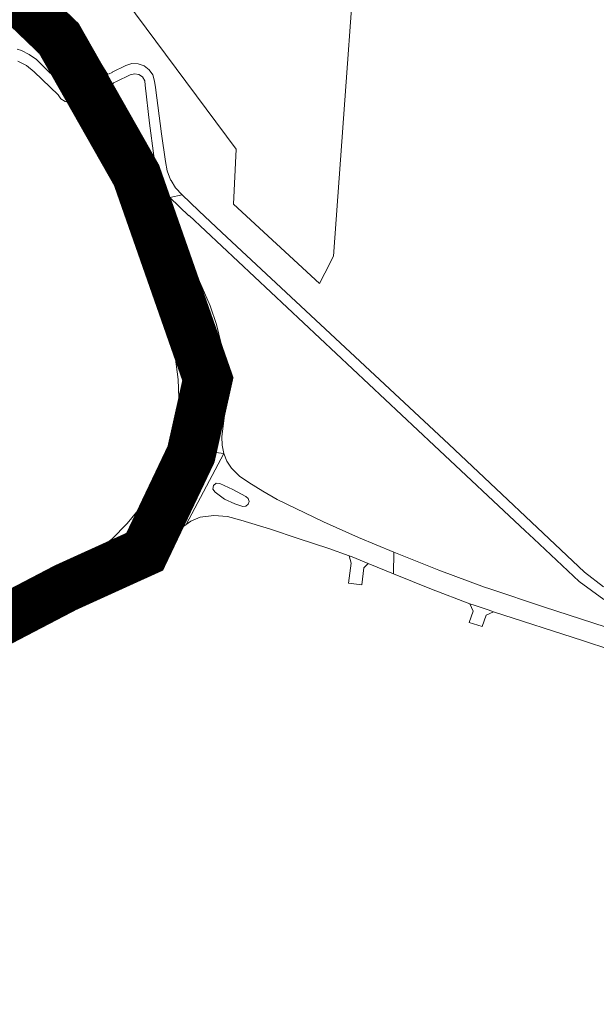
# Model space of a CAD drawing. Header units: metres. Extents: x 166325 to 190320, y 381923 to 404576.
# Tile 165 of 256: x 167804 to 167979, y 388516 to 388815. Entities that reach past the tile are written whole.
import ezdxf

# ---------------------------------------------------------------- set-up
doc = ezdxf.new("R2010")
doc.units = ezdxf.units.M
for name, color, linetype, lineweight in [('B-WE-OG-WATER_MEER-GV', 8, 'Continuous', 18), ('B-WE-VH-VERHARDING_ASFALT-GV', 8, 'Continuous', 18), ('B-WE-VH-VERHARDING_BETON-GV', 8, 'Continuous', 18), ('B-WE-VH-VERHARDING_BETONSTRAATSTEEN-GV', 8, 'Continuous', 18), ('B-WE-VH-VERHARDING_N-WEG', 8, 'Continuous', 18)]:
    doc.layers.add(name, color=color, linetype=linetype, lineweight=lineweight)

msp = doc.modelspace()

# ---------------------------------------------------------------- linework, layer by layer
at = {"layer": 'B-WE-OG-WATER_MEER-GV', "flags": 128}
msp.add_lwpolyline([(167908.993, 388872.867), (167884.266, 388874.519), (167841.808, 388877.357), (167836.57, 388820.713), (167870.073, 388775.647), (167869.217, 388758.97), (167895.321, 388734.81), (167896.978, 388738.039), (167899.6, 388743.148)], close=True, dxfattribs=at)
at = {"layer": 'B-WE-VH-VERHARDING_ASFALT-GV', "flags": 128}
for points in [[(167806.404, 388815.916), (167808.781, 388812.743), (167809.838, 388811.195), (167814.98, 388803.792), (167819.591, 388796.047), (167819.71, 388795.844), (167820.803, 388793.861), (167821.718, 388792.006), (167822.581, 388790.226), (167824.743, 388785.717), (167826.799, 388781.159), (167826.898, 388780.939), (167828.923, 388776.122), (167830.78, 388771.499), (167830.652, 388771.428), (167831.324, 388769.934), (167835.833, 388758.443), (167842.929, 388739.317), (167847.574, 388726.393), (167849.903, 388719.663), (167851.54, 388712.733), (167852.471, 388705.673), (167852.587, 388700.158), (167852.177, 388694.657), (167851.247, 388689.219), (167850.162, 388685.215), (167866.272, 388683.235), (167865.755, 388685.737), (167865.714, 388688.292), (167866.617, 388695.68), (167866.864, 388703.119), (167866.453, 388710.551), (167865.504, 388716.516), (167864.054, 388722.38), (167862.113, 388728.1), (167859.694, 388733.635), (167853.29, 388748.213), (167845.406, 388765.97), (167840.666, 388776.814), (167832.537, 388795.091), (167831.797, 388796.733), (167830.79, 388798.728), (167826.722, 388805.191), (167822.054, 388811.235), (167816.829, 388816.804)], [(167803.76, 388802.385), (167806.43, 388801.071), (167808.687, 388799.132), (167815.965, 388792.186), (167816.846, 388790.98), (167818.082, 388790.141), (167819.529, 388789.768), (167821.016, 388789.905), (167820.977, 388789.989), (167821.875, 388790.445), (167822.273, 388790.481), (167822.581, 388790.226), (167821.718, 388792.006), (167820.803, 388793.861), (167820.673, 388793.262), (167820.062, 388793.207), (167819.273, 388793.7), (167816.035, 388796.483), (167812.91, 388799.393), (167809.377, 388802.832), (167807.223, 388804.416), (167804.845, 388805.637), (167803.501, 388806.044)], [(167981.617, 388642.709), (167975.815, 388647.242), (167934.571, 388686.045), (167865.734, 388750.345), (167858.7, 388756.915), (167856.101, 388759.459), (167853.647, 388761.757), (167849.927, 388760.942), (167855.702, 388755.418), (167855.747, 388755.475), (167930.149, 388685.634), (167957.755, 388659.775), (167960.395, 388657.302), (167974.177, 388644.392), (167981.668, 388638.864)], [(167797.901, 388628.331), (167805.804, 388631.177), (167813.766, 388633.855), (167818.177, 388635.406), (167822.537, 388637.094), (167828.518, 388639.756), (167834.214, 388642.985), (167839.571, 388646.749), (167844.537, 388651.015), (167849.068, 388655.741), (167851.652, 388658.659), (167853.774, 388660.873), (167854.909, 388661.673), (167866.272, 388683.235), (167850.162, 388685.215), (167849.804, 388683.895), (167847.862, 388678.732), (167844.814, 388672.772), (167843.149, 388670.201), (167841.176, 388667.154), (167836.985, 388661.935), (167832.284, 388657.17), (167826.791, 388653.022), (167826.518, 388652.856), (167820.908, 388649.447), (167814.695, 388646.483), (167803.296, 388641.479)], [(167986.168, 388629.296), (167963.373, 388636.639), (167947.048, 388642.101), (167945.416, 388642.674), (167931.611, 388647.794), (167917.93, 388653.237), (167917.853, 388646.687), (167929.371, 388642.076), (167940.947, 388637.614), (167942.617, 388637.05), (167946.507, 388635.749), (167948.192, 388635.186), (167975.16, 388626.418), (167983.821, 388623.663)]]:
    msp.add_lwpolyline(points, dxfattribs=at)
for points in [[(167826.604, 388792.185), (167824.818, 388795.78), (167822.755, 388799.482), (167820.603, 388803.133), (167818.737, 388806.121), (167816.694, 388808.991), (167816.624, 388809.502), (167817.017, 388809.836), (167817.51, 388809.685), (167819.968, 388806.901), (167822.205, 388803.938), (167822.33, 388803.766), (167824.626, 388800.331), (167826.737, 388796.779), (167827.705, 388794.872), (167828.548, 388793.111), (167831.694, 388785.981), (167842.36, 388761.792), (167849.81, 388744.92), (167856.761, 388729.184), (167857.227, 388728.045), (167857.291, 388727.851), (167859.413, 388721.787), (167860.968, 388715.554), (167861.943, 388709.204), (167861.966, 388709.002), (167862.325, 388703.586), (167862.25, 388698.158), (167861.74, 388692.754), (167861.705, 388692.548), (167861.231, 388689.572), (167860.616, 388686.622), (167860.38, 388686.289), (167859.978, 388686.215), (167859.837, 388686.243), (167859.521, 388686.489), (167859.441, 388686.882), (167860.691, 388693.99), (167861.156, 388701.193), (167860.829, 388708.403), (167859.8, 388715.323), (167858.083, 388722.105), (167855.695, 388728.68), (167855.099, 388729.894), (167854.334, 388731.34), (167843.215, 388751.45), (167841.794, 388754.104), (167840.621, 388756.876), (167839.517, 388759.669), (167833.257, 388776.005)], [(167849.927, 388760.942), (167853.647, 388761.757), (167851.67, 388763.888), (167850.298, 388766.093), (167850.134, 388766.356), (167849.094, 388769.071), (167848.587, 388771.933), (167847.333, 388780.33), (167845.542, 388794.361), (167845.289, 388796.345), (167844.723, 388798.186), (167843.621, 388799.766), (167842.088, 388800.932), (167840.271, 388801.573), (167838.345, 388801.627), (167836.496, 388801.088), (167832.39, 388799.01), (167832.429, 388798.943), (167831.53, 388798.499), (167831.114, 388798.464), (167830.79, 388798.728), (167831.797, 388796.733), (167832.537, 388795.091), (167832.55, 388795.482), (167832.819, 388795.766), (167833.716, 388796.202), (167837.857, 388798.192), (167839.15, 388798.561), (167840.477, 388798.348), (167841.59, 388797.593), (167842.279, 388796.439), (167842.414, 388795.101), (167843.75, 388783.572), (167845.045, 388773.588), (167845.727, 388769.797), (167846.523, 388766.583), (167847.941, 388763.592)], [(167826.604, 388792.185), (167826.583, 388792.588), (167826.855, 388792.886), (167827.852, 388793.365), (167828.254, 388793.387), (167828.548, 388793.111), (167827.705, 388794.872), (167826.737, 388796.779), (167826.754, 388796.384), (167826.498, 388796.083), (167825.499, 388795.597), (167825.122, 388795.554), (167824.818, 388795.78)], [(167854.909, 388661.673), (167856.281, 388662.64), (167859.079, 388663.896), (167863.247, 388664.356), (167867.428, 388664.053), (167871.486, 388662.996), (167880.423, 388660.277), (167888.883, 388657.426), (167898.147, 388654.355), (167904.328, 388652.158), (167905.238, 388651.842), (167910.145, 388649.875), (167917.853, 388646.687), (167917.93, 388653.237), (167907.179, 388657.714), (167896.555, 388662.483), (167882.462, 388669.298), (167878.114, 388671.793), (167873.848, 388674.427), (167871.041, 388676.333), (167868.645, 388678.735), (167867.247, 388680.873), (167866.272, 388683.235)], [(167848.137, 388666.223), (167849.546, 388667.034), (167850.235, 388667.376), (167850.976, 388667.172), (167851.393, 388666.525), (167851.272, 388665.766), (167849.331, 388663.095), (167847.288, 388660.501), (167847.132, 388660.323), (167843.407, 388656.392), (167839.422, 388652.726), (167835.195, 388649.342), (167834.999, 388649.188), (167829.893, 388645.887), (167824.528, 388643.028), (167818.94, 388640.631), (167818.719, 388640.532), (167816.926, 388639.859), (167816.162, 388639.858), (167815.621, 388640.399), (167815.622, 388641.163), (167816.163, 388641.703), (167822.954, 388644.835), (167829.439, 388648.56), (167833.432, 388651.544), (167837.157, 388654.857), (167840.587, 388658.475), (167843.224, 388661.48), (167844.963, 388663.435), (167846.799, 388665.3)]]:
    msp.add_lwpolyline(points, close=True, dxfattribs=at)
at = {"layer": 'B-WE-VH-VERHARDING_BETON-GV', "flags": 128}
for points in [[(167824.818, 388795.78), (167825.122, 388795.554), (167825.499, 388795.597), (167826.498, 388796.083), (167826.754, 388796.384), (167826.737, 388796.779), (167824.626, 388800.331), (167822.33, 388803.766), (167822.205, 388803.938), (167819.968, 388806.901), (167817.51, 388809.685), (167817.017, 388809.836), (167816.624, 388809.502), (167816.694, 388808.991), (167818.737, 388806.121), (167820.603, 388803.133), (167822.755, 388799.482)], [(167826.604, 388792.185), (167833.257, 388776.005), (167839.517, 388759.669), (167840.621, 388756.876), (167841.794, 388754.104), (167843.215, 388751.45), (167854.334, 388731.34), (167855.099, 388729.894), (167855.695, 388728.68), (167858.083, 388722.105), (167859.8, 388715.323), (167860.829, 388708.403), (167861.156, 388701.193), (167860.691, 388693.99), (167859.441, 388686.882), (167859.521, 388686.489), (167859.837, 388686.243), (167859.978, 388686.215), (167860.38, 388686.289), (167860.616, 388686.622), (167861.231, 388689.572), (167861.705, 388692.548), (167861.74, 388692.754), (167862.25, 388698.158), (167862.325, 388703.586), (167861.966, 388709.002), (167861.943, 388709.204), (167860.968, 388715.554), (167859.413, 388721.787), (167857.291, 388727.851), (167857.227, 388728.045), (167856.761, 388729.184), (167849.81, 388744.92), (167842.36, 388761.792), (167831.694, 388785.981), (167828.548, 388793.111), (167828.254, 388793.387), (167827.852, 388793.365), (167826.855, 388792.886), (167826.583, 388792.588)], [(167873.988, 388668.705), (167873.689, 388669.595), (167872.932, 388670.15), (167869.04, 388672.258), (167865.044, 388674.163), (167863.955, 388674.181), (167863.133, 388673.467), (167862.998, 388672.386), (167863.619, 388671.492), (167866.46, 388669.411), (167869.653, 388667.924), (167871.146, 388667.428), (167872.046, 388667.173), (167872.983, 388667.224), (167873.72, 388667.805)], [(167847.132, 388660.323), (167847.288, 388660.501), (167849.331, 388663.095), (167851.272, 388665.766), (167851.393, 388666.525), (167850.976, 388667.172), (167850.235, 388667.376), (167849.546, 388667.034), (167848.137, 388666.223), (167846.799, 388665.3), (167844.963, 388663.435), (167843.224, 388661.48), (167840.587, 388658.475), (167837.157, 388654.857), (167833.432, 388651.544), (167829.439, 388648.56), (167822.954, 388644.835), (167816.163, 388641.703), (167815.622, 388641.163), (167815.621, 388640.399), (167816.162, 388639.858), (167816.926, 388639.859), (167818.719, 388640.532), (167818.94, 388640.631), (167824.528, 388643.028), (167829.893, 388645.887), (167834.999, 388649.188), (167835.195, 388649.342), (167839.422, 388652.726), (167843.407, 388656.392)]]:
    msp.add_lwpolyline(points, close=True, dxfattribs=at)
at = {"layer": 'B-WE-VH-VERHARDING_BETONSTRAATSTEEN-GV', "flags": 128}
for points in [[(167910.145, 388649.875), (167905.238, 388651.842), (167904.328, 388652.158), (167904.94, 388649.939), (167904.167, 388643.877), (167908.192, 388643.349), (167908.832, 388648.467)], [(167948.192, 388635.186), (167946.507, 388635.749), (167942.617, 388637.05), (167940.947, 388637.614), (167942.029, 388635.402), (167940.781, 388631.909), (167944.708, 388630.716), (167945.918, 388634.101)]]:
    msp.add_lwpolyline(points, close=True, dxfattribs=at)
at = {"layer": 'B-WE-VH-VERHARDING_N-WEG', "const_width": 15, "flags": 128}
msp.add_lwpolyline([(168119.729, 390888.654), (167704.293, 389843.922), (167692.759, 389805.268), (167668.332, 389572.304), (167610.988, 389434.777), (167555.17, 389309.571), (167546.821, 389278.872), (167546.821, 389247.445), (167552.62, 389197.512), (167602.914, 389040.494), (167627.932, 388995.099), (167664.851, 388954.558), (167816.245, 388809.223), (167839.805, 388767.711), (167861.452, 388705.843), (167856.352, 388683.024), (167842.264, 388653.408), (167818.218, 388642.484), (167738.793, 388600.973), (167643.457, 388540.329), (167502.479, 388478.224), (167369.268, 388397.487), (167193.162, 388276.104), (167134.13, 388193.815)], dxfattribs=at)

doc.saveas('drawing.dxf')
